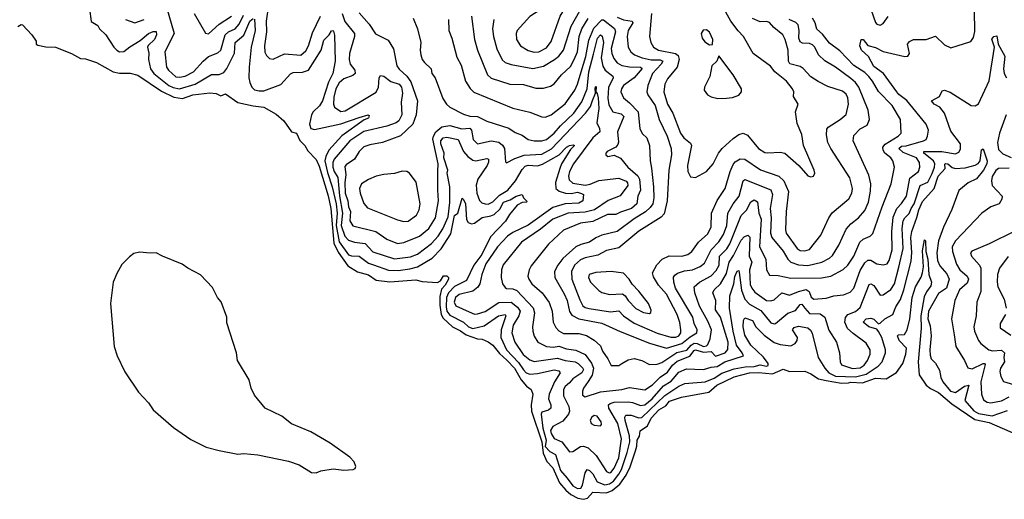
# Model space of a CAD drawing. Extents: x 2323203 to 2567568, y 883585 to 1022917.
# Tile 18 of 256: x 2359906 to 2366314, y 999640 to 1002765. Entities that reach past the tile are written whole.
import ezdxf

# ---------------------------------------------------------------- set-up
doc = ezdxf.new("R2010")
doc.units = 0

msp = doc.modelspace()

# ---------------------------------------------------------------- linework, layer by layer
at = {"layer": '0CON10XD'}
for points in [[(2363255, 1002553.3), (2363285, 1002554.1), (2363335, 1002580.8), (2363365, 1002623.1), (2363422.3, 1002787.7), (2363505.3, 1002925), (2363528.8, 1003005), (2363524, 1003034), (2363515, 1003036), (2363495, 1003022.9), (2363407, 1002913), (2363347.6, 1002862.4), (2363225, 1002785.6), (2363142.9, 1002695), (2363137.1, 1002675), (2363138.9, 1002635), (2363164.7, 1002594.7), (2363215, 1002563.9), (2363255, 1002553.3)], [(2362991.2, 1002765), (2362982.5, 1002705), (2362989.2, 1002655), (2363011.1, 1002575), (2363045, 1002502.2), (2363065, 1002484.7), (2363105, 1002472.2), (2363245, 1002447.3), (2363315, 1002462.6), (2363385.7, 1002505.7), (2363413.9, 1002526.1), (2363445.2, 1002565), (2363495, 1002722.5), (2363655, 1003009.4)], [(2361541.3, 1002965), (2361510, 1002755), (2361512.6, 1002685), (2361498.7, 1002595), (2361502.3, 1002552.3), (2361511.2, 1002531.2), (2361532.6, 1002512.6), (2361555, 1002508.1), (2361628.8, 1002541.2), (2361735, 1002533.9), (2361768.2, 1002561.8), (2361785.9, 1002594.1), (2361810.8, 1002679.2), (2361863.6, 1002786.4)], [(2360862.2, 1002845), (2360911.6, 1002675), (2360850, 1002555), (2360862.3, 1002455), (2360874.7, 1002435), (2360922.5, 1002392.5), (2360945, 1002389.3), (2360983.4, 1002396.6), (2361036.2, 1002425), (2361099.6, 1002495), (2361135, 1002524.8), (2361195, 1002549.1), (2361214, 1002566), (2361243.7, 1002665), (2361264.7, 1002685.3), (2361307.7, 1002705), (2361333.4, 1002735), (2361363.4, 1002795)], [(2364018.7, 1002805), (2364005.4, 1002655), (2364012.3, 1002615), (2364030.5, 1002585), (2364064, 1002565), (2364174.2, 1002544.2), (2364192.1, 1002532.1), (2364198.1, 1002505), (2364183.6, 1002455), (2364121.2, 1002378.8), (2364103.5, 1002345), (2364098.1, 1002295), (2364121.6, 1002215), (2364156.9, 1002155), (2364206, 1002026), (2364228.8, 1001995), (2364270.7, 1001960.7), (2364278.8, 1001945), (2364251.4, 1001815), (2364253.3, 1001775), (2364271.7, 1001741.7), (2364305, 1001736.7), (2364376.2, 1001775), (2364419.4, 1001825), (2364454.5, 1001895), (2364477.3, 1001925), (2364549.4, 1001990.6), (2364585, 1002016.4), (2364614.5, 1002024.5), (2364643.2, 1002013.2), (2364715, 1001925.6), (2364755, 1001900.4), (2364775, 1001896.4), (2364855, 1001900.8), (2364885, 1001894.4), (2364976.7, 1001815), (2365035, 1001747.5), (2365055, 1001740), (2365072.5, 1001745), (2365081.2, 1001765), (2365076.2, 1001785), (2365006.7, 1001945), (2364995, 1002016.7), (2364965, 1002087.5), (2364955.7, 1002165), (2364972, 1002215), (2364941.4, 1002265), (2364944.2, 1002295), (2364935.6, 1002315), (2364895.6, 1002365), (2364820.5, 1002425), (2364792.1, 1002462.1), (2364678.9, 1002545), (2364616.9, 1002655), (2364581.2, 1002691.2), (2364533.8, 1002755), (2364465.9, 1002875.9)], [(2360360.8, 1002835), (2360371.7, 1002751.7), (2360415, 1002725.6), (2360425.5, 1002705), (2360466.2, 1002665), (2360518.6, 1002585), (2360538, 1002565), (2360555.5, 1002555.5), (2360583.6, 1002556.4), (2360623, 1002587), (2360690.9, 1002629.1), (2360745, 1002674), (2360775, 1002688.2), (2360795, 1002687.5), (2360796.2, 1002665), (2360783.1, 1002635), (2360742.6, 1002597.4), (2360737.9, 1002585), (2360746.3, 1002546.3), (2360743.6, 1002505), (2360757, 1002445), (2360779.7, 1002415), (2360876.7, 1002336.7), (2360905, 1002322.5), (2360945, 1002315.2), (2361047.9, 1002345), (2361155, 1002408.4), (2361205, 1002407.8), (2361235, 1002421.2), (2361255, 1002446.7), (2361303.6, 1002546.4), (2361308, 1002615), (2361365.7, 1002664.3), (2361404.5, 1002755), (2361425, 1002772.5)], [(2361041.4, 1002805), (2361115, 1002676.2), (2361135, 1002672.5), (2361204, 1002736), (2361285, 1002788.5)], [(2362005.2, 1002805), (2362021.9, 1002751.9), (2362084.7, 1002675), (2362084.1, 1002655), (2362052.3, 1002545), (2362049.3, 1002505), (2362057.1, 1002475), (2362086.6, 1002435), (2362089.2, 1002415), (2362075, 1002400.7), (2362015, 1002378.4), (2361985, 1002353.6), (2361963.2, 1002315), (2361951.2, 1002258.8), (2361949.1, 1002215), (2361954.2, 1002194.2), (2361995, 1002166), (2362025, 1002170.3), (2362225, 1002292.5), (2362241, 1002325), (2362245.3, 1002384.7), (2362255, 1002401.4), (2362275, 1002396.5), (2362322.1, 1002362.1), (2362375, 1002344.8), (2362391.2, 1002325), (2362398, 1002285), (2362387.8, 1002227.8), (2362392.8, 1002145), (2362372.9, 1002105), (2362355, 1002092.7), (2362295, 1002070.6), (2362145, 1002035.8), (2362054.8, 1001975), (2361953.4, 1001856.6), (2361944.9, 1001835), (2361944.1, 1001805), (2361953, 1001775), (2361975.8, 1001735.8), (2361987.5, 1001617.5), (2362005.9, 1001505), (2361997.3, 1001425), (2362022, 1001355), (2362045, 1001329.3), (2362084.8, 1001314.8), (2362155, 1001307.3), (2362205, 1001251.4), (2362345, 1001207.5), (2362449.4, 1001220.6), (2362495, 1001237.3), (2362585, 1001305.7), (2362629.6, 1001355), (2362658.7, 1001401.3), (2362695, 1001481.1), (2362704.6, 1001574.6), (2362706.1, 1001676.1), (2362688.6, 1001765), (2362691.2, 1001785), (2362666.7, 1001865), (2362668.8, 1001895), (2362646.8, 1001955), (2362646.9, 1001975), (2362661.5, 1001995), (2362685, 1002000.4), (2362758.9, 1001985), (2362795, 1001906.2), (2362822.9, 1001872.9), (2362855, 1001849.5), (2362875, 1001846.2), (2362945, 1001859.7), (2362955.9, 1001855.9), (2362956.5, 1001836.5), (2362948.4, 1001815), (2362887.2, 1001725), (2362877, 1001687), (2362881.7, 1001635), (2362897.6, 1001587.6), (2362912.6, 1001572.6), (2362934.4, 1001564.4), (2362955, 1001563.3), (2362985, 1001577.7), (2363029, 1001621), (2363082.4, 1001655), (2363132.6, 1001715), (2363175, 1001788.9), (2363195, 1001811), (2363215, 1001816.3), (2363275, 1001813), (2363307.4, 1001822.6), (2363415.9, 1001884.1), (2363465, 1001933.5), (2363485, 1001945.3), (2363508.6, 1001948.6), (2363515.8, 1001945), (2363490.7, 1001919.3), (2363431.7, 1001825), (2363420.7, 1001795), (2363392.5, 1001705), (2363396, 1001665), (2363416.9, 1001646.9), (2363457.1, 1001635), (2363495, 1001632.8), (2363535, 1001641), (2363562.6, 1001632.6), (2363575.7, 1001625), (2363570.6, 1001585), (2363545, 1001570), (2363455, 1001565.2), (2363375, 1001540.7), (2363215, 1001426), (2363115, 1001378.3), (2363081.4, 1001355), (2363015, 1001285.9), (2362940.6, 1001175), (2362912.9, 1001105), (2362901.4, 1001045), (2362888.1, 1001021.9), (2362855, 1000996.5), (2362765, 1000974.6), (2362741.2, 1000955), (2362734.3, 1000925), (2362745, 1000900), (2362832, 1000862), (2362865, 1000847.2), (2362885, 1000847.6), (2362935, 1000864.2), (2363025, 1000923), (2363105, 1000925.3), (2363145, 1000892.6), (2363162.3, 1000865), (2363153.2, 1000835), (2363116.6, 1000775), (2363109.5, 1000725), (2363128.1, 1000665), (2363182.8, 1000582.8), (2363225, 1000548.9), (2363255, 1000537.9), (2363405, 1000558.8), (2363455, 1000543.8), (2363520.8, 1000535), (2363540.3, 1000525), (2363570, 1000495), (2363574.2, 1000485), (2363565.2, 1000465), (2363505.1, 1000424.9), (2363485, 1000398.2), (2363455, 1000374.4), (2363444.2, 1000355), (2363445.9, 1000315), (2363479.2, 1000245), (2363483.2, 1000215), (2363477.6, 1000195), (2363439.8, 1000150.2), (2363374.8, 1000115.2), (2363361.2, 1000088.8), (2363365, 1000069.4), (2363385, 1000036.2), (2363435, 1000014.2), (2363485, 999949.2), (2363505, 999951.4), (2363555, 999985.4), (2363575, 999987.5), (2363604.8, 999974.8), (2363657.3, 999925), (2363725, 999821.5), (2363742.1, 999812.1), (2363754, 999815), (2363775, 999844.5), (2363805, 999910), (2363821.9, 1000035), (2363798.8, 1000135), (2363739.3, 1000235), (2363738.8, 1000255), (2363749.1, 1000265), (2363775, 1000272.7), (2363865, 1000274.4), (2363895, 1000270.2), (2363945, 1000252), (2363975, 1000255.9), (2364023, 1000295), (2364095, 1000380.2), (2364145, 1000409.6), (2364195, 1000469.3), (2364245, 1000491.3), (2364299, 1000489), (2364355, 1000485.5), (2364405, 1000502), (2364445, 1000506), (2364495, 1000535.8), (2364615.7, 1000575), (2364608.7, 1000595), (2364571.1, 1000645), (2364549.7, 1000735), (2364525.2, 1000885), (2364527.3, 1000965), (2364552.5, 1001045), (2364558.9, 1001091.1), (2364575, 1001126.2), (2364585, 1001130.8), (2364588.8, 1001118.8), (2364603.1, 1001003.1), (2364625, 1000944.8), (2364655, 1000911), (2364729.4, 1000869.4), (2364795, 1000789.6), (2364815, 1000783.2), (2364825, 1000786.2), (2364905, 1000852.5), (2364955, 1000871.2), (2364985, 1000908.9), (2364995, 1000910.8), (2365014.9, 1000884.9), (2365045, 1000850.9), (2365115, 1000849.7), (2365145, 1000827.5), (2365172.6, 1000742.6), (2365221.8, 1000665), (2365240, 1000595), (2365244.7, 1000535), (2365255, 1000515.6), (2365325, 1000492.6), (2365375, 1000495.9), (2365401.6, 1000515), (2365422.8, 1000545), (2365440.9, 1000585), (2365440.8, 1000615), (2365415, 1000657.5), (2365329.5, 1000719.5), (2365293.6, 1000753.6), (2365276.2, 1000795), (2365279.1, 1000825), (2365296.1, 1000843.9), (2365345, 1000863.8), (2365375, 1000889.1), (2365435, 1001039.4), (2365445, 1001043.6), (2365465, 1001033.6), (2365505, 1000970.8), (2365525, 1000972.2), (2365575, 1001006.4), (2365598, 1001045), (2365627.6, 1001152.4), (2365654.8, 1001275), (2365649.7, 1001405), (2365655.9, 1001455), (2365665.7, 1001475), (2365695, 1001501.2), (2365707.4, 1001535), (2365728, 1001565), (2365765, 1001684.5), (2365815, 1001705.8), (2365845, 1001761.6), (2365860.2, 1001805), (2365861.6, 1001825), (2365853.4, 1001845), (2365790.8, 1001895), (2365789.2, 1001905), (2365906.3, 1001906.3), (2365995, 1001891.5), (2366018, 1001902), (2366027.9, 1001922.1), (2366027.5, 1001955), (2365965, 1002039.2), (2365925.3, 1002155.3), (2365894.6, 1002194.6), (2365857.8, 1002215), (2365840, 1002235), (2365891.2, 1002265), (2365908.8, 1002301.2), (2365925, 1002306), (2365961.7, 1002291.7), (2366098.8, 1002205), (2366125, 1002203.3), (2366145, 1002217.1), (2366215, 1002365.8), (2366250.8, 1002585), (2366231.9, 1002638.1), (2366245, 1002654), (2366265, 1002660), (2366273.3, 1002605), (2366316, 1002526), (2366308.1, 1002445), (2366312.8, 1002415), (2366328.7, 1002385)], [(2362115, 1002808.6), (2362179.6, 1002735), (2362222.3, 1002672.3), (2362305, 1002631.2), (2362338.9, 1002575), (2362359.3, 1002465), (2362375, 1002442.1), (2362426.4, 1002396.4), (2362450.7, 1002360.7), (2362495.3, 1002235), (2362485.6, 1002144.4), (2362465.2, 1002084.8), (2362385, 1002007.1), (2362266, 1001965), (2362185, 1001950.3), (2362145, 1001935.4), (2362115, 1001906.7), (2362084.3, 1001855.7), (2362030.4, 1001819.6), (2362022.5, 1001807.5), (2362028.7, 1001755), (2362023, 1001705), (2362024.9, 1001635), (2362040.9, 1001585), (2362045.2, 1001545), (2362058.9, 1001515), (2362054.1, 1001455), (2362075, 1001421.8), (2362222.9, 1001385), (2362294.7, 1001334.7), (2362365, 1001305.9), (2362405, 1001312.9), (2362507.3, 1001355), (2362569.6, 1001405), (2362611.5, 1001475), (2362632.5, 1001585), (2362626.5, 1001655), (2362628.2, 1001775), (2362628.7, 1001825), (2362594.5, 1001985.5), (2362598, 1002005), (2362615.1, 1002034.9), (2362653.9, 1002066.1), (2362705, 1002075.2), (2362782.9, 1002052.9), (2362835, 1002058.6), (2362845.6, 1002045), (2362857.1, 1001985), (2362885, 1001956.8), (2362975, 1001974.8), (2363025, 1001967.1), (2363047.5, 1001947.5), (2363060.9, 1001925), (2363068.3, 1001838.3), (2363075, 1001832), (2363129.2, 1001860.8), (2363188.1, 1001881.9), (2363305, 1001888.2), (2363366.5, 1001923.5), (2363587.8, 1002155), (2363619.9, 1002200.1), (2363632.8, 1002237.2), (2363654.1, 1002285), (2363650.9, 1002319.1), (2363655, 1002331.4), (2363657.3, 1002325), (2363656.2, 1002295), (2363665, 1002284.2), (2363671.6, 1002255), (2363675.5, 1002185), (2363662.3, 1002092.3), (2363679.1, 1002055), (2363680.9, 1002035), (2363635.7, 1001994.3), (2363509, 1001825), (2363484.7, 1001774.7), (2363478.3, 1001745), (2363481.2, 1001721.2), (2363505, 1001698.7), (2363585, 1001686), (2363617.6, 1001692.4), (2363675, 1001718), (2363805, 1001733), (2363852.5, 1001712.5), (2363861.5, 1001701.5), (2363863, 1001685), (2363813.6, 1001616.4), (2363735, 1001586.4), (2363647.7, 1001525), (2363585, 1001510), (2363475, 1001503.8), (2363375, 1001464.4), (2363295, 1001399.6), (2363171.8, 1001315), (2363053.1, 1001166.9), (2363042.1, 1001135), (2363039.2, 1001085), (2363048.2, 1001045), (2363065, 1001019.4), (2363075, 1001013.8), (2363115, 1001011.6), (2363140.9, 1001000.9), (2363247.9, 1000887.9), (2363255.2, 1000855), (2363242.9, 1000765), (2363245.4, 1000735), (2363254.1, 1000704.1), (2363278.9, 1000665), (2363335, 1000636.9), (2363378.8, 1000631.2), (2363415, 1000637.7), (2363465, 1000621.6), (2363525, 1000611.9), (2363585, 1000583.2), (2363628.2, 1000528.2), (2363640.2, 1000495), (2363631, 1000449), (2363605, 1000407.3)], [(2362846.9, 1002786.9), (2362865.3, 1002635), (2362886.1, 1002565), (2362949.5, 1002405), (2362975, 1002384.6), (2363095, 1002344.5), (2363185, 1002341.8), (2363265, 1002317.7), (2363315, 1002317.7), (2363359.4, 1002330.6), (2363384, 1002346), (2363431.2, 1002405), (2363489.8, 1002460.2), (2363515.2, 1002505), (2363535.4, 1002554.6), (2363547.5, 1002655), (2363564.3, 1002705.7), (2363605, 1002772.6)], [(2363795, 1002781.2), (2363835, 1002763.3), (2363892.7, 1002755), (2363896.1, 1002745), (2363865.3, 1002695), (2363858.2, 1002655), (2363865.9, 1002585.9), (2363882.1, 1002555), (2363907.5, 1002535), (2363956.9, 1002515), (2364015, 1002503.3), (2364073.9, 1002503.9), (2364090.6, 1002495), (2364080.6, 1002475), (2364024.2, 1002415), (2363993.2, 1002335), (2363987.5, 1002295), (2363993.8, 1002275), (2364041.4, 1002205), (2364067.5, 1002115), (2364118.9, 1002005), (2364145.9, 1001925), (2364148.4, 1001885), (2364130.7, 1001785), (2364120.2, 1001585), (2364101, 1001499), (2364081, 1001479), (2363935, 1001386.8), (2363805, 1001278.8), (2363725, 1001260.8), (2363668.3, 1001231.7), (2363586.2, 1001213.8), (2363555, 1001200.5), (2363516.8, 1001165), (2363496.7, 1001125), (2363498.9, 1001075), (2363550.2, 1000940.2), (2363571.6, 1000901.6), (2363585, 1000890.9), (2363612.6, 1000882.6), (2363751.8, 1000861.8), (2363805, 1000867.1), (2363835, 1000835.3), (2363905, 1000787), (2364055, 1000721.7), (2364144.2, 1000695.8), (2364175, 1000696.8), (2364195.4, 1000705), (2364207.8, 1000725), (2364208.4, 1000745), (2364202.6, 1000792.6), (2364184.3, 1000845), (2364116.3, 1000976.3), (2364064.1, 1001035), (2364029.7, 1001089.7), (2364024.7, 1001115), (2364051.7, 1001168.3), (2364086.7, 1001205), (2364132.6, 1001227.4), (2364215, 1001223.5), (2364255, 1001235.4), (2364279.6, 1001255), (2364323.9, 1001316.1), (2364385, 1001370), (2364406.1, 1001415), (2364408, 1001505), (2364444, 1001586), (2364497.1, 1001665), (2364528.9, 1001775), (2364549, 1001821), (2364562.2, 1001837.8), (2364595, 1001857.5), (2364625, 1001855.4), (2364726.3, 1001786.3), (2364846.3, 1001746.3), (2364879.2, 1001715), (2364908.8, 1001645), (2364893, 1001515), (2364889.5, 1001395), (2364893.7, 1001375), (2364965, 1001273.6), (2364985, 1001261.2), (2365015, 1001258.8), (2365045, 1001267.8), (2365119.1, 1001360.9), (2365171.5, 1001475), (2365193.2, 1001506.8), (2365302.6, 1001597.4), (2365321.8, 1001635), (2365326, 1001665), (2365308.4, 1001735), (2365183.6, 1001925), (2365166.2, 1001965), (2365155.4, 1002015), (2365159.5, 1002050.5), (2365167.1, 1002065), (2365245.2, 1002114.8), (2365283.4, 1002146.6), (2365300, 1002215), (2365295.3, 1002255), (2365285, 1002278.9), (2365259.7, 1002299.7), (2365165, 1002329.7), (2365101.7, 1002361.7), (2365055, 1002392.3), (2365005.7, 1002445.7), (2364985, 1002459.6), (2364917.4, 1002477.4), (2364908.4, 1002495), (2364907.7, 1002565), (2364887.8, 1002635), (2364871.8, 1002665), (2364813.2, 1002713.2), (2364785, 1002747.1), (2364765, 1002752.3), (2364725, 1002749.7), (2364675, 1002773.2)], [(2363605, 1000407.3), (2363574.7, 1000365.3), (2363568.2, 1000345), (2363569.4, 1000319.4), (2363585, 1000308.6), (2363685, 1000340.7), (2363825, 1000356.3), (2363875, 1000369.6), (2363975, 1000353.9), (2364025, 1000386.1), (2364073.9, 1000436.1), (2364121, 1000469), (2364155, 1000514.8), (2364185, 1000540.8), (2364266.3, 1000573.7), (2364295, 1000610.6), (2364305, 1000613.4), (2364355, 1000598.8), (2364405, 1000602.7), (2364435, 1000571.9), (2364496.6, 1000595), (2364515, 1000617.1), (2364516.7, 1000665), (2364467.6, 1000827.6), (2364435.2, 1000875), (2364436.6, 1000935), (2364417.1, 1000985), (2364425.6, 1001004.4), (2364466.7, 1001045), (2364505, 1001110.3), (2364522.7, 1001185), (2364551.7, 1001228.3), (2364602, 1001328), (2364619.7, 1001350.3), (2364645, 1001360.8), (2364657.1, 1001347.1), (2364654.2, 1001225), (2364669.5, 1001185), (2364654.5, 1001135), (2364660.6, 1001040.6), (2364670.6, 1001015), (2364689.7, 1000989.7), (2364765, 1000934.8), (2364795, 1000933.7), (2364815, 1000940.9), (2364865, 1000984.7), (2364915, 1000970.2), (2364975.1, 1000994.9), (2365025, 1001007.3), (2365044.7, 1000995), (2365057.5, 1000957.5), (2365075, 1000943.3), (2365155, 1000950.9), (2365205, 1000965.4), (2365267.9, 1000972.1), (2365309.5, 1000990.5), (2365335, 1001016.9), (2365375, 1001131.1), (2365405, 1001181.8), (2365425, 1001198.2), (2365445, 1001198.9), (2365485, 1001174.1), (2365525, 1001168.5), (2365550.6, 1001175), (2365564.7, 1001195), (2365583.1, 1001265), (2365582.4, 1001385), (2365591, 1001479), (2365615, 1001534.6), (2365645, 1001566.2), (2365677.3, 1001615), (2365698.8, 1001731.2), (2365754.6, 1001775), (2365763.9, 1001805), (2365760.9, 1001835), (2365741.6, 1001865), (2365655, 1001898.8), (2365627.1, 1001925), (2365645, 1001939.9), (2365675, 1001942), (2365788.6, 1001975), (2365804.5, 1001985), (2365814.6, 1002005), (2365819.6, 1002045), (2365805.4, 1002085), (2365679.1, 1002239.1), (2365627.4, 1002277.4), (2365614.9, 1002294.9), (2365526.4, 1002415), (2365465, 1002458.7), (2365430, 1002525), (2365384.5, 1002565), (2365372.5, 1002595), (2365382.5, 1002635), (2365395, 1002635.6), (2365425, 1002597.1), (2365475, 1002583.6), (2365526.3, 1002556.3), (2365665.8, 1002524.2), (2365685, 1002526.7), (2365695.6, 1002544.4), (2365684.4, 1002605.6), (2365697.6, 1002622.4), (2365722.5, 1002635), (2365805, 1002635.4), (2365866.7, 1002656.7), (2365925, 1002600), (2365965, 1002580.8), (2366095, 1002622), (2366112.6, 1002647.4), (2366122.6, 1002687.4), (2366119.5, 1002825)], [(2365446.2, 1002826.2), (2365475, 1002745.7), (2365485, 1002734.5), (2365505, 1002728.1), (2365525, 1002740.6), (2365557.5, 1002785)], [(2359895, 1002720), (2359915, 1002732.5), (2359925, 1002730), (2359985.7, 1002665), (2360012.5, 1002625), (2360012.5, 1002605), (2360025, 1002597.5), (2360077, 1002587), (2360138.8, 1002585), (2360243.8, 1002545), (2360302, 1002512), (2360335, 1002508.9), (2360405, 1002484.6), (2360515, 1002424.1), (2360555, 1002417), (2360625, 1002415.9), (2360675, 1002403.1), (2360828.5, 1002298.5), (2360909, 1002259), (2360965, 1002250.3), (2361033.3, 1002275), (2361142.6, 1002287.4), (2361185, 1002282.7), (2361215, 1002269.4), (2361245, 1002280.6), (2361325.4, 1002225.4), (2361425, 1002202.9), (2361495.8, 1002195), (2361575, 1002149.5), (2361625.7, 1002105), (2361675, 1002034), (2361707.5, 1002025), (2361728.1, 1001978.1), (2361762.5, 1001945), (2361781.2, 1001911.2), (2361835, 1001852.9), (2361855, 1001810), (2361912.5, 1001617.5), (2361930.4, 1001535), (2361950.7, 1001309.3), (2361979.5, 1001249.5), (2362041.9, 1001161.9), (2362105, 1001121.8), (2362175, 1001103.2), (2362225, 1001068.2), (2362315, 1001057.3), (2362485, 1001069.3), (2362525, 1001058.2), (2362625, 1001051.9), (2362645.5, 1001064.5), (2362665, 1001096.2), (2362686.1, 1001096.1), (2362697.5, 1001085), (2362696.2, 1001075), (2362675, 1001035.8), (2362651.4, 1001008.6), (2362639.1, 1000960.9), (2362640, 1000905), (2362649.8, 1000845), (2362661, 1000821), (2362723.2, 1000763.2), (2362775, 1000737.7), (2362811.4, 1000711.4), (2362885, 1000686.6), (2362915, 1000682.7), (2362955.3, 1000665.3), (2362985, 1000645.5), (2363029.3, 1000589.3), (2363076.3, 1000546.3), (2363125, 1000494.5), (2363168.5, 1000418.5), (2363205, 1000377.7), (2363235.6, 1000355), (2363245.4, 1000325.4), (2363234.3, 1000255.7), (2363235.8, 1000215), (2363304.3, 1000015), (2363312.2, 999942.2), (2363336, 999886), (2363375, 999844.6), (2363418.2, 999748.2), (2363459.5, 999699.5), (2363492.2, 999672.2), (2363537.4, 999647.4), (2363575, 999640.5), (2363602.1, 999647.9), (2363635, 999687.5), (2363725, 999683.7), (2363762.6, 999697.4), (2363811.5, 999738.5), (2363851.7, 999798.3), (2363878.3, 999851.7), (2363913.4, 999956.6), (2363923.1, 999986.9), (2363924.4, 1000025), (2363938.6, 1000051.4), (2363944.3, 1000085.7), (2363990.6, 1000119.4), (2364015, 1000168.7), (2364065, 1000222.5), (2364110.1, 1000249.9), (2364135, 1000279.5), (2364212, 1000305), (2364390.8, 1000339.2), (2364442.4, 1000385), (2364555, 1000438.4), (2364655, 1000465.4), (2364715, 1000467.3), (2364805, 1000458.1), (2364875, 1000489.2), (2364915, 1000472.7), (2365015, 1000474.6), (2365055, 1000458), (2365105, 1000425.2), (2365153.8, 1000413.8), (2365255, 1000396.8), (2365300.3, 1000399.7)], [(2360593.8, 1002765), (2360655, 1002743.5), (2360716.7, 1002765)], [(2361435, 1002767.5), (2361438.8, 1002695), (2361412.7, 1002585), (2361399.3, 1002455), (2361398.2, 1002385), (2361404.5, 1002355), (2361416.7, 1002325), (2361435, 1002307.5), (2361465, 1002300.4), (2361495, 1002302), (2361605, 1002341.8), (2361668.9, 1002411.1), (2361685, 1002421.2), (2361746.9, 1002423.1), (2361785.3, 1002434.7), (2361868, 1002565), (2361885, 1002630.9), (2361919.2, 1002665), (2361935, 1002692), (2361945, 1002694), (2361948.9, 1002688.9), (2361954.4, 1002664.4), (2361958.5, 1002495), (2361944.7, 1002415), (2361915, 1002357.9), (2361876.7, 1002235), (2361857.2, 1002202.8), (2361815.2, 1002165), (2361804.8, 1002145), (2361791.4, 1002085), (2361801.1, 1002055), (2361825, 1002050), (2361995, 1002086.8), (2362115, 1002128.2), (2362174.2, 1002144.2), (2362180.5, 1002140.5), (2362175, 1002124), (2362148.5, 1002111.5), (2362001.7, 1002008.3), (2361917, 1001915), (2361897.3, 1001872.7), (2361892.3, 1001845), (2361908.2, 1001768.2), (2361940, 1001675), (2361965.6, 1001565), (2361971.2, 1001505), (2361966.6, 1001425), (2361985, 1001316.7), (2362045, 1001233.8), (2362065, 1001226.8), (2362115, 1001224.7), (2362175, 1001179.3), (2362208.5, 1001168.5), (2362306.8, 1001133.2), (2362368.5, 1001131.5), (2362445, 1001140.8), (2362495.1, 1001154.9), (2362589.5, 1001210.5), (2362648.8, 1001271.2), (2362711.3, 1001368.7), (2362735, 1001489.2), (2362757.1, 1001505), (2362785, 1001602.5), (2362795, 1001594), (2362807.4, 1001565), (2362812.7, 1001462.7), (2362824.3, 1001444.3), (2362845.4, 1001435.4), (2362865, 1001439.4), (2362915, 1001476.8), (2362973, 1001487), (2362993.7, 1001496.3), (2363029.8, 1001530.2), (2363054.9, 1001575.1), (2363098.5, 1001591.5), (2363136.9, 1001615), (2363175, 1001626.2), (2363184.5, 1001605), (2363208.9, 1001581.1), (2363204.1, 1001575.9), (2363175, 1001573.6), (2363143.3, 1001556.7), (2363093.7, 1001496.3), (2363068.5, 1001451.5), (2362969.2, 1001350.8), (2362913.3, 1001235), (2362862.1, 1001165), (2362814.4, 1001065.6), (2362735, 1001026.3), (2362696, 1000985), (2362683.1, 1000955), (2362680.9, 1000895), (2362685.9, 1000865), (2362705, 1000839.5), (2362794, 1000794), (2362825.9, 1000765), (2362855, 1000753.9), (2362929.5, 1000770.5), (2363020.9, 1000835), (2363065, 1000843.5), (2363070.7, 1000835), (2363039.9, 1000745), (2363037.4, 1000695), (2363074.2, 1000615), (2363151.2, 1000531.2), (2363183.8, 1000483.8), (2363202.4, 1000465), (2363225, 1000456.3), (2363275, 1000460.4), (2363385, 1000482.9), (2363415, 1000477.2), (2363423.1, 1000465), (2363385.9, 1000405), (2363351.2, 1000325), (2363348.1, 1000295), (2363362.4, 1000255), (2363363.1, 1000235), (2363348.1, 1000221.9), (2363305, 1000209.1), (2363299.1, 1000195), (2363310.4, 1000105), (2363331.4, 1000025), (2363326.1, 999985), (2363355, 999951.2), (2363392.3, 999932.3), (2363425, 999827.4), (2363469, 999779), (2363505, 999727.7), (2363535, 999710), (2363557.2, 999712.8), (2363567.6, 999732.4), (2363586, 999814), (2363600, 999835), (2363615, 999828.5), (2363635, 999806.7), (2363665, 999754.4), (2363715, 999733.9), (2363745, 999741.3), (2363770.2, 999759.8), (2363805.7, 999804.3), (2363821.4, 999835), (2363860.1, 999945), (2363877.3, 1000015), (2363874.4, 1000055), (2363845.9, 1000154.1), (2363844.4, 1000175.6), (2363850.8, 1000189.3), (2363885, 1000189), (2363935, 1000171.2), (2363955, 1000174.5), (2364105, 1000316.7), (2364195, 1000377.1), (2364235, 1000395.2), (2364367.1, 1000405), (2364425, 1000429), (2364475, 1000462.4), (2364555, 1000491.4), (2364626.5, 1000503.5), (2364685, 1000504.6), (2364725, 1000516), (2364765, 1000506.9), (2364777.4, 1000512.6), (2364776.8, 1000525), (2364745.6, 1000565.6), (2364664.3, 1000645), (2364625, 1000709.5), (2364613.4, 1000765), (2364615.4, 1000805), (2364625, 1000822.2), (2364675, 1000805.9), (2364697.6, 1000765), (2364750.1, 1000710.1), (2364815, 1000662), (2364855, 1000648.4), (2364925, 1000641.1), (2364953.5, 1000655), (2364966.2, 1000675), (2364968.2, 1000695), (2364935.4, 1000745), (2364945, 1000760.3), (2364975, 1000768.8), (2365035, 1000756.6), (2365052.4, 1000742.4), (2365062.7, 1000722.7), (2365101.9, 1000565), (2365145.3, 1000495), (2365171.6, 1000465), (2365215, 1000442.9), (2365345, 1000437.8), (2365414.8, 1000455.2), (2365493.3, 1000506.7), (2365518, 1000535), (2365540.8, 1000595), (2365540.6, 1000615), (2365516.1, 1000695), (2365495, 1000734)], [(2362465.8, 1002775), (2362495.5, 1002705), (2362517.1, 1002615), (2362511.2, 1002565), (2362516.1, 1002535), (2362526.2, 1002505), (2362541.1, 1002485), (2362584.3, 1002445), (2362588.9, 1002415), (2362609.5, 1002385), (2362660.2, 1002250.2), (2362682.5, 1002215), (2362704.6, 1002194.6), (2362795, 1002148.7), (2362835.9, 1002135.9), (2362885, 1002134), (2362945, 1002103.8), (2363088.4, 1002058.4), (2363130.3, 1002030.3), (2363175, 1002011.8), (2363215, 1001983.1), (2363255, 1001975.3), (2363305, 1001975.8), (2363335, 1001984.7), (2363385, 1002024.8), (2363426.5, 1002073.5), (2363511.5, 1002155), (2363565, 1002228.7), (2363598.6, 1002315), (2363609.7, 1002425), (2363640.7, 1002540.7), (2363665.4, 1002645), (2363685, 1002664.8), (2363696.9, 1002656.9), (2363705.1, 1002615), (2363690, 1002515), (2363701.7, 1002461.7), (2363715.5, 1002435.5), (2363765.6, 1002395.6), (2363768, 1002385), (2363737.1, 1002322.9), (2363734, 1002254), (2363739.4, 1002209.4), (2363765, 1002164.6), (2363820.9, 1002150.9), (2363836.7, 1002135), (2363796.9, 1002035), (2363803.6, 1001966.4), (2363799.4, 1001950.6), (2363785, 1001934.4), (2363728.8, 1001905), (2363720, 1001895), (2363720, 1001885), (2363734.3, 1001874.3), (2363775, 1001882.9), (2363815, 1001863.6), (2363863.8, 1001803.8), (2363928.3, 1001748.3), (2363940.2, 1001725), (2363945.2, 1001655), (2363929.5, 1001615), (2363921.4, 1001565), (2363886.7, 1001535), (2363815, 1001511.7), (2363785, 1001495.4), (2363732, 1001495), (2363635, 1001449.7), (2363555, 1001438.4), (2363445.9, 1001394.1), (2363347.9, 1001302.1), (2363235, 1001160.6), (2363222.1, 1001135), (2363213.6, 1001095), (2363218.5, 1001075), (2363238.9, 1001045), (2363305.4, 1000985), (2363351.9, 1000921.9), (2363371.9, 1000865), (2363378.2, 1000795), (2363395, 1000760), (2363415, 1000737.3), (2363445, 1000720), (2363545, 1000720), (2363595, 1000707.7), (2363645, 1000677.8), (2363685, 1000640.6), (2363699.5, 1000605), (2363734.5, 1000555), (2363755, 1000512), (2363805, 1000513.1), (2363825, 1000525.8), (2363865, 1000550), (2363905, 1000556.7), (2363955, 1000544.4), (2364005, 1000518.8), (2364055, 1000520.3), (2364085, 1000531.9), (2364182.9, 1000597), (2364247.5, 1000612.5), (2364274.8, 1000645.2), (2364295, 1000656.7), (2364315, 1000656), (2364355, 1000636.7), (2364375, 1000640.1), (2364385, 1000649), (2364400.4, 1000685), (2364408.1, 1000745), (2364385, 1000800.8), (2364329.1, 1000899.1), (2364299.1, 1000985), (2364295.4, 1001024.6), (2364330.5, 1001055), (2364405, 1001095.3), (2364439.5, 1001130.5), (2364456.9, 1001165), (2364460, 1001225), (2364507.8, 1001272.2), (2364528, 1001305), (2364601.2, 1001488.8), (2364635, 1001523.4), (2364665, 1001578.2), (2364685, 1001591.1), (2364707.3, 1001577.3), (2364716.6, 1001505), (2364731.3, 1001465), (2364719.8, 1001285), (2364762.6, 1001205), (2364766.4, 1001135), (2364785, 1001100.8), (2364841.8, 1001098.2), (2364925, 1001081.9), (2365125, 1001082.7), (2365185, 1001094.8), (2365265, 1001136.8), (2365295, 1001165.4), (2365333.3, 1001225), (2365373.7, 1001316.3), (2365395, 1001334.7), (2365441.4, 1001355), (2365457.9, 1001372.1), (2365518.9, 1001545), (2365577.7, 1001695), (2365598.2, 1001805), (2365589.1, 1001845), (2365574.4, 1001865), (2365535.9, 1001895.9), (2365525.3, 1001915), (2365524, 1001935), (2365537.3, 1001952.7), (2365622.5, 1002005), (2365642.5, 1002025), (2365638.2, 1002115), (2365584.5, 1002205), (2365495.9, 1002295.9), (2365455.8, 1002365), (2365431.4, 1002395), (2365405, 1002420.5), (2365335, 1002466.3), (2365242.4, 1002562.4), (2365175, 1002610.9), (2365130.7, 1002670.7), (2365092.6, 1002702.6), (2365082.8, 1002745), (2365064.7, 1002775)], [(2362697.1, 1002765), (2362699.5, 1002695), (2362718.5, 1002645), (2362750.5, 1002520.5), (2362778.1, 1002468.1), (2362806.2, 1002365), (2362837.1, 1002317.1), (2362862.3, 1002292.3), (2363115, 1002188.2), (2363225, 1002161.1), (2363305, 1002131.1), (2363325, 1002130.5), (2363365, 1002145.4), (2363455, 1002216.2), (2363518.1, 1002305), (2363535.8, 1002344.2), (2363559.5, 1002425), (2363589.9, 1002525), (2363608.9, 1002631.1), (2363641.8, 1002708.2), (2363695, 1002763.6), (2363705, 1002762.8), (2363776.8, 1002706.8), (2363782.5, 1002685), (2363755.9, 1002575.9), (2363759.3, 1002545), (2363772.6, 1002512.6), (2363795, 1002484.1), (2363825, 1002465.2), (2363875, 1002457.1), (2363945.7, 1002455.7), (2363956.5, 1002446.5), (2363905, 1002386.4), (2363835.9, 1002335), (2363821.8, 1002315), (2363817.3, 1002295), (2363835.5, 1002255), (2363875, 1002223.3), (2363931.1, 1002165), (2363942.6, 1002052.6), (2363960.1, 1002020.1), (2363987.5, 1001995), (2364005.4, 1001945.4), (2364009.2, 1001845), (2364017.7, 1001797.7), (2364031.2, 1001675), (2364032.5, 1001605), (2364025.7, 1001565), (2364009.8, 1001540.2), (2363977.9, 1001512.1), (2363905, 1001467.6), (2363795, 1001384.7), (2363695, 1001360.7), (2363656.4, 1001343.6), (2363615, 1001315.3), (2363558.7, 1001301.3), (2363524.8, 1001285.2), (2363441.4, 1001208.6), (2363407.2, 1001165), (2363387.2, 1001125), (2363388, 1001085), (2363449.1, 1000979.1), (2363468, 1000935), (2363484, 1000864), (2363499.7, 1000839.7), (2363545.5, 1000815.5), (2363695, 1000788.1), (2363813.9, 1000733.9), (2364005, 1000657.1), (2364115, 1000624.1), (2364215.2, 1000654.8), (2364270.2, 1000699.8), (2364311.8, 1000725), (2364314.7, 1000745), (2364294.7, 1000785), (2364286, 1000826), (2364174.8, 1001015), (2364162.7, 1001055), (2364161.7, 1001088.2), (2364168.5, 1001101.5), (2364186.7, 1001113.3), (2364231.7, 1001128.3), (2364285, 1001136.1), (2364334.1, 1001155.9), (2364361.5, 1001178.5), (2364405.4, 1001264.6), (2364455, 1001317.2), (2364485.9, 1001365), (2364507, 1001425), (2364515.2, 1001505), (2364549.7, 1001565), (2364587.8, 1001615), (2364614.8, 1001715.2), (2364625, 1001722.9), (2364795, 1001656.7), (2364804.4, 1001625), (2364789.2, 1001535), (2364795.7, 1001475), (2364792, 1001375), (2364800.3, 1001345), (2364875, 1001257.5), (2364904.5, 1001204.5), (2364924.5, 1001184.5), (2364975, 1001166.8), (2365035, 1001164), (2365125.5, 1001184.5), (2365175, 1001211.3), (2365195, 1001229.1), (2365237.7, 1001295), (2365285, 1001401.1), (2365315, 1001434.5), (2365365, 1001473.8), (2365405, 1001521.1), (2365429.7, 1001575), (2365442.6, 1001647.4), (2365444.7, 1001695), (2365431.8, 1001751.8), (2365329.5, 1001975), (2365335, 1002009.4), (2365376.5, 1002053.5), (2365421.8, 1002078.2), (2365436.9, 1002115), (2365428, 1002175), (2365367.5, 1002325), (2365345.8, 1002355), (2365315, 1002382.1), (2365215, 1002454.5), (2365145, 1002495.5), (2365104.6, 1002535), (2365080, 1002585), (2365065, 1002600.5), (2365045, 1002608.5), (2365001.2, 1002611.2), (2364985, 1002620), (2364977.4, 1002645), (2364979.2, 1002695), (2364971.5, 1002731.5), (2364957, 1002747), (2364913.1, 1002765)], [(2364395, 1002600), (2364415, 1002602.5), (2364416, 1002636), (2364395, 1002682.5), (2364375, 1002698.8), (2364354.2, 1002695.8), (2364340, 1002675), (2364346.7, 1002645), (2364365, 1002620), (2364395, 1002600)], [(2364448.3, 1002251.7), (2364505, 1002253.8), (2364545, 1002256.7), (2364585, 1002272.5), (2364602.5, 1002295), (2364603.3, 1002315), (2364548.6, 1002405), (2364455, 1002530), (2364442.5, 1002495), (2364410, 1002465), (2364398, 1002395), (2364362.5, 1002325), (2364360, 1002305), (2364382.5, 1002275), (2364405, 1002261.2), (2364448.3, 1002251.7)], [(2366324.8, 1002145), (2366283.1, 1002025), (2366269.5, 1001965), (2366275, 1001920), (2366305, 1001890.6), (2366357.4, 1001867.4)], [(2365495, 1000734), (2365485, 1000748.8), (2365432.2, 1000765), (2365394.4, 1000795), (2365415, 1000816.2), (2365445, 1000821.1), (2365465, 1000814.4), (2365495, 1000783.8), (2365505, 1000788.6), (2365535.5, 1000815), (2365588.5, 1000845), (2365607.9, 1000895), (2365638, 1000942), (2365660.5, 1001005), (2365707.5, 1001192.5), (2365711.7, 1001248.3), (2365705.2, 1001345), (2365711.3, 1001385), (2365744.6, 1001475.4), (2365756.4, 1001525), (2365780.3, 1001579.7), (2365857.8, 1001665), (2365882.2, 1001745), (2365928.3, 1001795), (2365926.1, 1001823.9), (2365931.2, 1001828.8), (2365945, 1001826.3), (2365975, 1001801.6), (2365995, 1001794.2), (2366059.8, 1001800.2), (2366125, 1001816.8), (2366142.7, 1001827.3), (2366155.6, 1001845), (2366165, 1001917.5), (2366175, 1001923.3), (2366202.9, 1001845), (2366200.4, 1001825), (2366178.9, 1001785), (2366132.7, 1001727.3), (2366079.2, 1001700.8), (2366018.2, 1001651.8), (2365972.7, 1001527.3), (2365917.4, 1001412.6), (2365885.6, 1001325), (2365875.2, 1001245), (2365878.6, 1001195), (2365895, 1001160.6), (2365939.7, 1001109.7), (2365953.7, 1001075), (2365937.6, 1001015), (2365885, 1000980), (2365821.3, 1000865), (2365816.9, 1000815), (2365830.8, 1000770.8), (2365838.2, 1000705), (2365828.2, 1000615), (2365830.5, 1000580.5), (2365837.8, 1000555), (2365866.4, 1000526.4), (2365892.4, 1000482.4), (2365899.6, 1000435), (2365914.1, 1000405), (2365964.2, 1000345), (2365995, 1000336.9), (2366055, 1000377.9), (2366083.3, 1000385), (2366055.7, 1000285), (2366115, 1000217.3), (2366145, 1000200.1), (2366235, 1000183.8), (2366335, 1000219.6)], [(2362405, 1001450), (2362435, 1001452.9), (2362489.1, 1001490.9), (2362505, 1001526.2), (2362512.1, 1001565), (2362486.9, 1001706.9), (2362443.8, 1001765), (2362425, 1001775.7), (2362395, 1001778.9), (2362345, 1001762.5), (2362275, 1001756.7), (2362225, 1001744.5), (2362176.1, 1001723.9), (2362130, 1001695), (2362116.7, 1001665), (2362120.8, 1001635), (2362145, 1001567.5), (2362169.5, 1001539.5), (2362365, 1001460), (2362405, 1001450)], [(2366345, 1001797.7), (2366275, 1001794.7), (2366258.2, 1001781.8), (2366235, 1001744.2), (2366229.7, 1001715), (2366235.3, 1001685), (2366300, 1001615), (2366297.1, 1001595), (2366279.2, 1001565), (2366225, 1001544.7), (2366167.8, 1001505), (2365995, 1001323.5), (2365973.5, 1001285), (2365976.1, 1001255), (2366002.6, 1001172.6), (2366025, 1001135.4), (2366071.6, 1001095), (2366081, 1001075), (2366071.6, 1001048.4), (2366021.6, 1001005), (2365991.3, 1000935), (2365970.6, 1000815), (2365987.7, 1000712.3), (2365997.8, 1000635), (2366054.5, 1000545), (2366076.4, 1000496.4), (2366105, 1000490.3), (2366175, 1000524.7), (2366185, 1000525.4), (2366188.7, 1000518.7), (2366161.1, 1000405), (2366164.1, 1000325), (2366179.1, 1000289.1), (2366202.4, 1000272.4), (2366225, 1000268.2), (2366295, 1000282), (2366345, 1000308.3)], [(2366383, 1001387), (2366215.8, 1001304.2), (2366103.3, 1001256.7), (2366092.9, 1001245), (2366100, 1001225), (2366152.7, 1001165), (2366161.3, 1001145), (2366160, 1000995), (2366135.5, 1000925.5), (2366131.5, 1000835), (2366114.7, 1000765), (2366119.7, 1000735), (2366144.6, 1000675), (2366160.5, 1000655), (2366213.4, 1000613.4), (2366237.6, 1000607.6), (2366295, 1000611), (2366315.8, 1000595), (2366309.5, 1000565), (2366313.8, 1000535), (2366289.6, 1000495), (2366283.6, 1000473.6), (2366290.2, 1000440.2), (2366308.8, 1000408.8), (2366423.2, 1000373.2)], [(2365300.3, 1000399.7), (2365315, 1000404), (2365390.1, 1000399.9), (2365475, 1000430), (2365545, 1000425.9), (2365612.8, 1000467.2), (2365654, 1000525), (2365672.5, 1000585), (2365676.5, 1000625), (2365629.6, 1000675), (2365618, 1000705), (2365625, 1000712), (2365665, 1000713.1), (2365681.8, 1000745), (2365699.6, 1000815), (2365714.3, 1000955), (2365735.4, 1001025), (2365772.2, 1001087.8), (2365781.6, 1001115), (2365787.7, 1001155), (2365781.8, 1001258.2), (2365795, 1001330), (2365800, 1001325), (2365803.5, 1001255), (2365815.2, 1001205), (2365822.5, 1001105), (2365839.4, 1001055), (2365835, 1001030), (2365807.3, 1000992.7), (2365791.5, 1000958.5), (2365771.1, 1000835), (2365772.2, 1000755), (2365753.8, 1000535), (2365760.4, 1000450.4), (2365804.3, 1000384.3), (2365832.4, 1000362.4), (2365885, 1000335.6), (2365971.9, 1000261.9), (2366120.9, 1000160.9), (2366215, 1000141.5), (2366448.4, 1000038.4)], [(2361835, 999812.9), (2361865, 999826.8), (2361945, 999840), (2362015, 999830.2), (2362075.3, 999834.7), (2362088.9, 999841.1), (2362094.6, 999855), (2362082, 999885), (2362054.4, 999914.4), (2361927.2, 1000007.2), (2361801, 1000081), (2361675, 1000132.9), (2361612.4, 1000182.4), (2361504, 1000235), (2361435, 1000318.5), (2361413.4, 1000365), (2361398.8, 1000418.8), (2361323.2, 1000545), (2361317.2, 1000595), (2361255, 1000790), (2361255, 1000826.2), (2361217.3, 1000927.3), (2361192.6, 1000955), (2361161.2, 1001021.2), (2361083.2, 1001103.2), (2361000, 1001145), (2360962.9, 1001172.9), (2360835, 1001224.7), (2360795, 1001246.8), (2360755, 1001243.8), (2360685, 1001249.5), (2360648.8, 1001241.2), (2360619.6, 1001220.4), (2360570.6, 1001169.4), (2360538, 1001112), (2360515.2, 1001055), (2360496.5, 1000915), (2360521.6, 1000635), (2360540.5, 1000575), (2360590.7, 1000470.7), (2360679, 1000339), (2360745, 1000268.7), (2360773.7, 1000223.7), (2360907.3, 1000107.3), (2361019.7, 1000029.7), (2361119.3, 999979.3), (2361205, 999957.5), (2361325, 999935.4), (2361365, 999938.4), (2361455, 999929.6), (2361655, 999889.7), (2361724, 999865), (2361805.2, 999815.2), (2361835, 999812.9)], [(2366338.5, 1001221.5), (2366282.4, 1001145), (2366270, 1001105), (2366266.7, 1001056.7), (2366271.5, 1001025), (2366313.1, 1000945), (2366325.5, 1000885.5)], [(2364005, 1000851.2), (2364013.6, 1000856.4), (2364016.4, 1000873.6), (2363998.1, 1000915), (2363935.4, 1000995.4), (2363890.9, 1001040.9), (2363872.5, 1001075), (2363835, 1001113.8), (2363755, 1001124.4), (2363655, 1001117.5), (2363612, 1001105), (2363607.5, 1001085), (2363621.4, 1001055), (2363675, 1001000), (2363695, 1000988.1), (2363745, 1000973.5), (2363828.9, 1000978.9), (2363846.5, 1000966.5), (2363865.8, 1000935), (2363915, 1000883.6), (2363965, 1000857.8), (2364005, 1000851.2)], [(2366321.1, 1000845), (2366285.6, 1000785), (2366287.5, 1000757.5), (2366355, 1000709.1)], [(2363685, 1000120), (2363691.2, 1000128.8), (2363690.6, 1000145), (2363665, 1000182.9), (2363645, 1000185.6), (2363628.8, 1000175), (2363618.8, 1000155), (2363625, 1000133.8), (2363645, 1000122.9), (2363685, 1000120)]]:
    msp.add_lwpolyline(points, dxfattribs=at)

doc.saveas('drawing.dxf')
